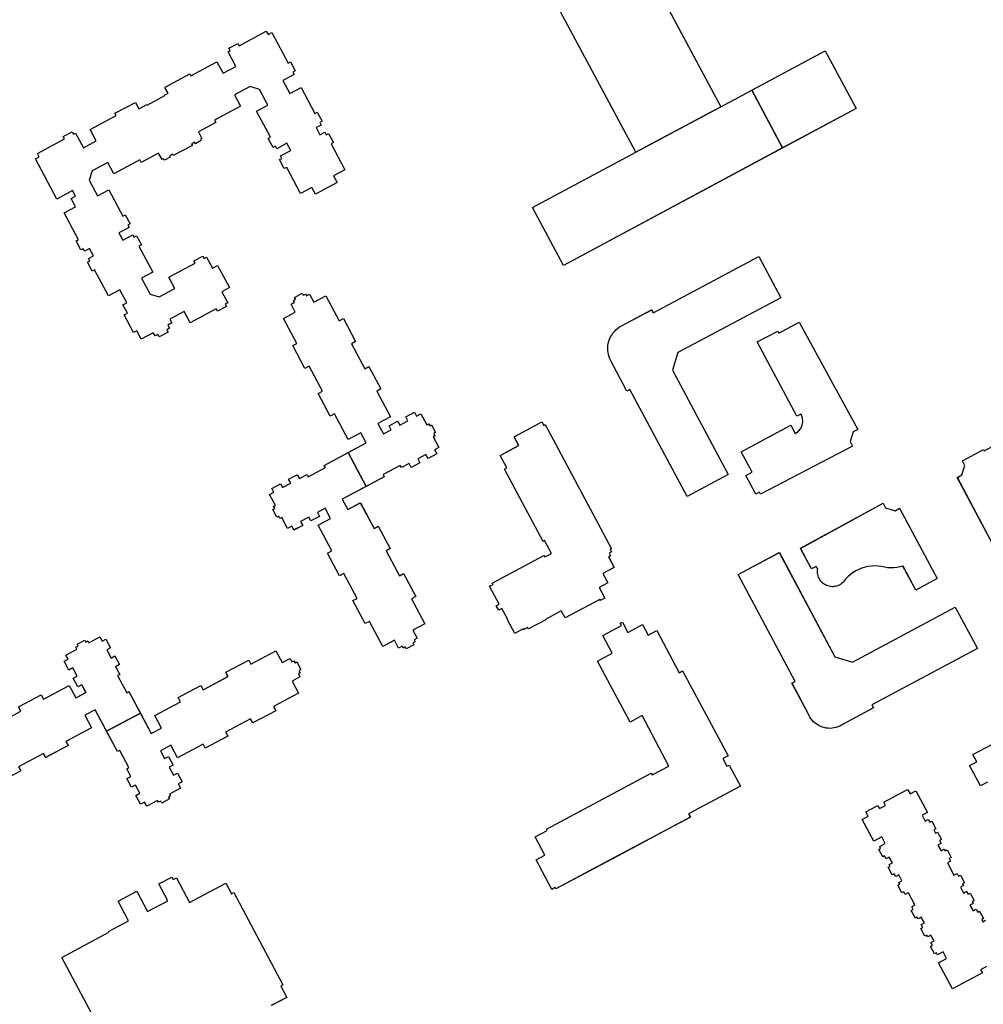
# Model space of a CAD drawing. Header units: inches. Extents: x 480978 to 483416, y 5454526 to 5457823.
# Tile 20 of 54: x 481545 to 481819, y 5456165 to 5456445. Entities that reach past the tile are written whole.
import ezdxf

# ---------------------------------------------------------------- set-up
doc = ezdxf.new("R2010")
doc.units = ezdxf.units.IN
doc.header["$MEASUREMENT"] = 0
for name, color, linetype in [('ubcv_building_records', 10, 'Continuous'), ('ubcv_buildings', 10, 'Continuous'), ('ubcv_subbuildings', 10, 'Continuous')]:
    doc.layers.add(name, color=color, linetype=linetype)

# ---------------------------------------------------------------- blocks, each defined once
blk = doc.blocks.new('ubcv_campus_buildings_ACAD_1_FMEBLOCK65')
at = {"layer": 'ubcv_buildings'}
for points in [[(-9.54, 182.24), (-8.33, 179.98), (-4.88, 181.82), (-1.07, 174.7), (0.12, 175.33), (3.6, 168.8), (2.41, 168.17), (6.2, 161.07), (7.39, 161.71), (10.82, 155.29), (9.62, 154.66), (13.52, 147.36), (9.95, 145.46), (11.51, 142.53), (13.71, 143.71), (13.11, 144.83), (15.57, 146.14), (16.17, 145.02), (18.49, 146.26), (17.89, 147.38), (20.37, 148.71), (20.97, 147.58), (22.18, 148.23), (23.83, 145.13), (24.37, 145.41), (24.69, 144.8), (25.22, 145.09), (26.39, 142.89), (25.86, 142.61), (26.19, 142), (25.66, 141.71), (27.31, 138.61), (26.1, 137.97), (26.7, 136.85), (24.22, 135.52), (23.62, 136.64), (21.3, 135.4), (21.9, 134.28), (19.44, 132.97), (18.84, 134.09), (16.64, 132.92), (16.31, 133.53), (11.42, 130.92), (11.75, 130.31), (-0.18, 123.94), (1.38, 121.01), (4.95, 122.92), (8.84, 115.62), (10.03, 116.26), (13.46, 109.85), (12.26, 109.21), (16.05, 102.11), (17.25, 102.75), (20.73, 96.22), (19.54, 95.58), (23.34, 88.46), (19.89, 86.62), (21.09, 84.36), (20.24, 83.9), (20.52, 83.37), (19.91, 83.04), (20.2, 82.51), (18, 81.34), (17.72, 81.87), (17.11, 81.55), (16.82, 82.08), (15.85, 81.56), (14.65, 83.82), (11.31, 82.04), (7.51, 89.16), (6.32, 88.53), (2.83, 95.06), (4.03, 95.69), (0.24, 102.79), (-0.96, 102.16), (-4.38, 108.57), (-3.19, 109.2), (-7.08, 116.5), (-3.51, 118.4), (-5.07, 121.33), (-7.27, 120.15), (-6.67, 119.03), (-9.13, 117.72), (-9.73, 118.84), (-12.05, 117.6), (-11.45, 116.48), (-13.94, 115.16), (-14.54, 116.28), (-15.74, 115.63), (-17.4, 118.73), (-17.93, 118.45), (-18.26, 119.06), (-18.79, 118.78), (-19.96, 120.97), (-19.43, 121.25), (-19.75, 121.86), (-19.22, 122.15), (-20.88, 125.25), (-19.67, 125.89), (-20.27, 127.01), (-17.78, 128.34), (-17.18, 127.22), (-14.87, 128.46), (-15.46, 129.58), (-13, 130.89), (-12.41, 129.77), (-10.21, 130.94), (-9.88, 130.33), (-4.99, 132.94), (-5.31, 133.55), (6.62, 139.92), (5.06, 142.85), (1.49, 140.94), (-2.4, 148.24), (-3.6, 147.6), (-7.02, 154.01), (-5.83, 154.65), (-9.62, 161.75), (-10.81, 161.11), (-14.29, 167.64), (-13.1, 168.28), (-16.9, 175.4), (-13.57, 177.18), (-14.78, 179.44), (-13.8, 179.96), (-14.09, 180.49), (-13.48, 180.82), (-13.76, 181.35), (-11.57, 182.52), (-11.28, 181.99), (-10.67, 182.32), (-10.39, 181.78)], [(56.65, 145.9), (57.17, 144.94), (57.57, 145.15), (76.43, 109.84), (76.05, 109.64), (76.44, 108.92), (75.76, 108.56), (76.16, 107.8), (75.64, 107.52), (77.24, 104.52), (74, 102.79), (75.42, 100.14), (72.95, 98.82), (74.57, 95.78), (73.4, 95.16), (73.31, 95.11), (73.15, 95.42), (63.23, 90.12), (62.16, 92.12), (57.66, 89.72), (57.71, 89.63), (52.78, 87), (52.56, 87.41), (51.45, 86.82), (51.34, 87.02), (48.91, 85.73), (46.83, 89.63), (46.92, 89.68), (45.26, 92.79), (44.35, 92.3), (43.66, 93.59), (44.46, 94.02), (41.73, 99.13), (42.73, 99.66), (42.52, 100.06), (57.21, 107.9), (57.44, 107.49), (59.33, 108.5), (57.39, 112.14), (56.96, 111.91), (45.99, 132.47), (46.64, 132.82), (44.75, 136.35), (50.02, 139.18), (48.69, 141.66), (55.94, 145.52)], [(85.31, 88.24), (86.9, 85.26), (89.34, 86.57), (95.71, 74.55), (96.65, 75.05), (109.67, 50.88), (108.17, 50.09), (109.32, 47.95), (109.9, 48.26), (113.13, 42.21), (98.39, 34.34), (98.89, 33.41), (79.81, 23.23), (60.62, 12.98), (60.42, 13.36), (59.47, 12.85), (54.97, 21.3), (57.5, 22.65), (54.75, 27.8), (58.16, 29.62), (57.94, 30.03), (87.76, 45.94), (88.03, 45.44), (92.79, 47.97), (85.2, 62.32), (81.73, 60.46), (72.45, 77.81), (76.68, 80.07), (73.99, 85.1), (79.31, 87.94), (78.95, 88.61), (79.56, 88.93), (81.11, 86.02), (85.3, 88.26)]]:
    blk.add_lwpolyline(points, close=True, dxfattribs=at)
for points in [[(-98.78, 59.82), (-91.68, 63.6), (-92.32, 64.8), (-85.9, 68.22), (-85.27, 67.03), (-77.97, 70.92), (-76.07, 67.35), (-73.14, 68.91), (-74.32, 71.11), (-75.44, 70.52), (-76.75, 72.98), (-75.63, 73.57), (-76.87, 75.89), (-77.99, 75.29), (-79.32, 77.78), (-78.19, 78.38), (-78.84, 79.58), (-75.74, 81.24), (-76.02, 81.77), (-75.41, 82.1), (-75.7, 82.63), (-73.5, 83.8), (-73.22, 83.27), (-72.61, 83.59), (-72.32, 83.06), (-69.22, 84.72), (-68.58, 83.51), (-67.46, 84.11), (-66.13, 81.62), (-67.25, 81.03), (-66.01, 78.71), (-64.89, 79.31), (-63.58, 76.85), (-64.7, 76.25), (-63.53, 74.05), (-64.14, 73.72), (-61.53, 68.83), (-60.92, 69.15), (-54.55, 57.22), (-51.63, 58.78), (-53.53, 62.35), (-46.23, 66.25), (-46.87, 67.44), (-40.46, 70.86), (-39.82, 69.67), (-32.72, 73.46), (-33.36, 74.65), (-26.83, 78.14), (-26.19, 76.94), (-19.07, 80.74), (-17.29, 77.41), (-15.03, 78.62), (-14.51, 77.65), (-13.98, 77.93), (-13.65, 77.32), (-13.12, 77.6), (-11.95, 75.41), (-12.48, 75.12), (-12.16, 74.51), (-12.69, 74.23), (-12.23, 73.38), (-14.49, 72.17), (-12.65, 68.72), (-19.77, 64.92), (-19.14, 63.72), (-25.67, 60.24), (-26.3, 61.43), (-33.4, 57.64), (-32.77, 56.45), (-39.18, 53.03), (-39.81, 54.22), (-47.11, 50.33), (-49.01, 53.89), (-51.94, 52.33), (-50.76, 50.13), (-49.64, 50.73), (-48.33, 48.27), (-49.45, 47.67), (-48.21, 45.35), (-47.09, 45.95), (-45.77, 43.47), (-46.89, 42.87), (-46.24, 41.66), (-49.34, 40.01), (-49.06, 39.48), (-49.67, 39.15), (-49.39, 38.62), (-51.58, 37.45), (-51.86, 37.98), (-52.47, 37.65), (-52.76, 38.18), (-55.86, 36.53), (-56.5, 37.74), (-57.62, 37.14), (-58.95, 39.62), (-57.83, 40.22), (-59.07, 42.54), (-60.19, 41.94), (-61.5, 44.4), (-60.38, 45), (-61.55, 47.2), (-60.94, 47.53), (-63.55, 52.42), (-64.17, 52.09), (-70.53, 64.02), (-73.46, 62.46), (-71.55, 58.89), (-78.85, 55), (-78.21, 53.81), (-84.62, 50.38), (-85.26, 51.58), (-92.36, 47.79), (-91.72, 46.6), (-98.25, 43.11)], [(-59.69, -44.68), (-80.06, -6.52), (-66.61, 0.66), (-66.75, 0.93), (-61.08, 3.96), (-64.02, 9.47), (-58.68, 12.32), (-55.62, 6.57), (-49.83, 9.62), (-52.4, 14.42), (-48.73, 16.38), (-48.34, 15.64), (-47.41, 16.13), (-43.69, 9.16), (-33.36, 14.67), (-31.74, 11.64), (-31.1, 11.98), (-17.07, -14.3), (-17.72, -14.64), (-16, -17.86), (-20.38, -20.2)]]:
    blk.add_lwpolyline(points, dxfattribs=at)
blk = doc.blocks.new('ubcv_campus_buildings_ACAD_1_FMEBLOCK105')
at = {"layer": 'ubcv_buildings'}
for points in [[(-141.29, 31.43), (-135.02, 19.69), (-164.28, 4.07), (-165.8, -0.92), (-149.96, -30.59), (-161.71, -36.86), (-177.95, -6.43), (-178.83, -6.91), (-183.42, 1.69), (-183.69, 2.27), (-183.91, 2.88), (-184.09, 3.5), (-184.2, 4.13), (-184.26, 4.78), (-184.27, 5.42), (-184.22, 6.06), (-184.11, 6.7), (-183.95, 7.32), (-183.74, 7.93), (-183.47, 8.52), (-183.15, 9.08), (-182.79, 9.61), (-182.38, 10.11), (-181.93, 10.57), (-181.45, 11), (-180.92, 11.37), (-180.37, 11.7), (-171.78, 16.29), (-171.3, 15.41)], [(-130.95, -18.97), (-130.01, -18.27), (-129.35, -17.49), (-128.93, -16.56), (-128.91, -16.51), (-128.76, -15.58), (-128.86, -14.49), (-128.87, -14.45), (-129.21, -13.51), (-129.22, -13.49), (-129.27, -13.52), (-129.32, -13.42), (-130.46, -14.04), (-141.74, 7.1), (-135.9, 10.22), (-135.57, 9.6), (-129.75, 12.71), (-113.13, -17.8), (-114.45, -18.5), (-115.27, -21.21), (-114.57, -22.53), (-140.76, -36.17), (-141.05, -35.62), (-142.13, -36.2), (-144.96, -30.89), (-143.2, -29.95), (-146.3, -24.14), (-132.2, -16.62)], [(-56.45, -20.22), (-57.75, -20.91), (-54.87, -26.3), (-56.17, -26.99), (-55.89, -27.52), (-68.66, -34.34), (-67.6, -36.31), (-71.53, -41.54), (-67.93, -48.28), (-74.09, -51.54), (-84.77, -31.45), (-83.44, -30.74), (-82.62, -28.04), (-83.33, -26.71), (-77.3, -23.5), (-77.1, -23.88), (-59.57, -14.38)], [(-90.48, -60.22), (-96.57, -63.57), (-100.23, -56.71), (-101.08, -56.94), (-101.95, -57.11), (-102.83, -57.2), (-103.72, -57.21), (-104.6, -57.16), (-105.48, -57.03), (-106.34, -56.83), (-107.28, -56.7), (-108.22, -56.64), (-109.17, -56.68), (-110.11, -56.79), (-111.03, -56.98), (-111.94, -57.26), (-112.82, -57.61), (-113.66, -58.04), (-114.47, -58.54), (-115.22, -59.11), (-115.93, -59.74), (-116.58, -60.43), (-117.16, -61.18), (-117.43, -61.44), (-117.72, -61.68), (-118.02, -61.9), (-118.35, -62.09), (-118.69, -62.24), (-119.05, -62.37), (-119.41, -62.46), (-119.78, -62.53), (-120.16, -62.55), (-120.53, -62.55), (-120.91, -62.51), (-121.28, -62.44), (-121.64, -62.34), (-121.99, -62.2), (-122.33, -62.04), (-122.65, -61.84), (-122.95, -61.62), (-123.24, -61.37), (-123.5, -61.1), (-123.73, -60.81), (-123.94, -60.49), (-124.12, -60.16), (-124.27, -59.82), (-124.39, -59.46), (-124.47, -59.09), (-124.53, -58.72), (-124.55, -58.35), (-124.53, -57.97), (-124.49, -57.6), (-124.93, -56.77), (-126.26, -57.49), (-129.38, -51.64), (-105.92, -38.77), (-105.21, -40.09), (-102.5, -40.91), (-101.18, -40.21)], [(-85.35, -68.42), (-79.05, -80.15), (-109.1, -96.19), (-108.63, -97.07), (-117.22, -101.66), (-117.71, -101.97), (-118.21, -102.23), (-118.74, -102.46), (-119.29, -102.63), (-119.85, -102.76), (-120.42, -102.84), (-120.99, -102.87), (-121.57, -102.85), (-122.14, -102.78), (-122.7, -102.66), (-123.25, -102.49), (-123.78, -102.28), (-124.29, -102.02), (-124.78, -101.72), (-125.24, -101.37), (-125.67, -100.99), (-126.06, -100.57), (-126.42, -100.12), (-126.74, -99.64), (-127.01, -99.14), (-127.24, -98.61), (-131.83, -90.02), (-130.94, -89.55), (-147.18, -59.12), (-135.44, -52.85), (-119.6, -82.52), (-114.62, -84.04)]]:
    blk.add_lwpolyline(points, close=True, dxfattribs=at)

msp = doc.modelspace()

# ---------------------------------------------------------------- linework, layer by layer
at = {"layer": 'ubcv_building_records'}
for points in [[(481744.54, 5456420.27), (481774.24, 5456436.15), (481783, 5456419.82), (481699.71, 5456375.12), (481690.86, 5456391.63), (481720.3, 5456407.33), (481685, 5456473.16), (481650.48, 5456454.76), (481643.82, 5456467.14), (481702.58, 5456498.65)], [(481617.71, 5456409.05), (481617.04, 5456408.7), (481615.68, 5456411.26), (481616.35, 5456411.61), (481612.38, 5456419.04), (481615.61, 5456420.76), (481613.23, 5456425.21), (481610.56, 5456426.02), (481606.11, 5456423.65), (481607.83, 5456420.42), (481600.4, 5456416.46), (481600.76, 5456415.79), (481595.8, 5456413.14), (481596.79, 5456411.28), (481596.36, 5456411.05), (481596.59, 5456410.62), (481594.94, 5456409.74), (481594.71, 5456410.17), (481593.84, 5456409.71), (481594.08, 5456409.27), (481588.65, 5456406.38), (481588.41, 5456406.81), (481587.55, 5456406.35), (481587.78, 5456405.91), (481586.13, 5456405.04), (481585.9, 5456405.47), (481585.47, 5456405.24), (481584.48, 5456407.1), (481579.52, 5456404.45), (481579.16, 5456405.12), (481571.73, 5456401.15), (481570.01, 5456404.37), (481565.56, 5456402), (481564.75, 5456399.33), (481567.12, 5456394.88), (481570.34, 5456396.6), (481574.3, 5456389.17), (481574.98, 5456389.53), (481576.34, 5456386.97), (481575.67, 5456386.61), (481576.06, 5456385.89), (481573.17, 5456384.35), (481574.25, 5456382.32), (481577.14, 5456383.86), (481577.52, 5456383.14), (481578.2, 5456383.5), (481579.56, 5456380.94), (481578.89, 5456380.58), (481582.85, 5456373.16), (481579.63, 5456371.44), (481582.04, 5456366.92), (481584.62, 5456366.14), (481589.13, 5456368.54), (481587.41, 5456371.77), (481594.84, 5456375.74), (481594.48, 5456376.41), (481597.04, 5456377.78), (481597.4, 5456377.1), (481598.12, 5456377.49), (481599.81, 5456374.33), (481601.28, 5456375.12), (481604.65, 5456368.81), (481602.46, 5456367.64), (481604.15, 5456364.48), (481603.43, 5456364.1), (481603.79, 5456363.42), (481601.23, 5456362.06), (481600.87, 5456362.73), (481593.44, 5456358.76), (481591.71, 5456361.99), (481587.67, 5456359.84), (481588.25, 5456358.76), (481587.08, 5456358.13), (481587.56, 5456357.23), (481586.79, 5456356.82), (481587.15, 5456356.15), (481584.59, 5456354.78), (481584.23, 5456355.45), (481583.46, 5456355.04), (481582.97, 5456355.94), (481579.55, 5456354.12), (481578.27, 5456356.52), (481577.33, 5456356.01), (481574.64, 5456361.06), (481575.58, 5456361.56), (481574.32, 5456363.92), (481575.4, 5456364.5), (481573.45, 5456368.14), (481570.23, 5456366.42), (481566.26, 5456373.84), (481565.59, 5456373.48), (481564.23, 5456376.04), (481564.9, 5456376.4), (481564.51, 5456377.12), (481565.91, 5456377.87), (481564.83, 5456379.9), (481563.43, 5456379.15), (481563.04, 5456379.88), (481562.37, 5456379.52), (481561.01, 5456382.08), (481561.68, 5456382.44), (481557.61, 5456390.05), (481560.83, 5456391.77), (481559.57, 5456394.14), (481560.83, 5456394.81), (481559.98, 5456396.4), (481555.5, 5456394), (481549.39, 5456405.46), (481550.46, 5456406.03), (481549.96, 5456406.97), (481557.7, 5456411.1), (481557.34, 5456411.77), (481559.9, 5456413.13), (481560.26, 5456412.46), (481560.84, 5456412.78), (481563.07, 5456408.61), (481566.71, 5456410.55), (481564.99, 5456413.78), (481572.42, 5456417.75), (481572.06, 5456418.42), (481577.89, 5456421.53), (481578.86, 5456419.71), (481581.1, 5456420.9), (481581.18, 5456420.75), (481586.29, 5456423.47), (481586.21, 5456423.63), (481587.15, 5456424.13), (481586.28, 5456425.76), (481586.37, 5456425.81), (481586.33, 5456425.88), (481593.37, 5456429.64), (481593.66, 5456429.08), (481601.09, 5456433.05), (481602.81, 5456429.82), (481606.45, 5456431.77), (481604.23, 5456435.93), (481604.82, 5456436.25), (481604.46, 5456436.92), (481607.02, 5456438.29), (481607.38, 5456437.61), (481615.12, 5456441.74), (481615.62, 5456440.8), (481616.69, 5456441.38), (481621.32, 5456432.7), (481621.99, 5456433.06), (481623.35, 5456430.5), (481622.68, 5456430.14), (481623.07, 5456429.42), (481619.85, 5456427.7), (481621.79, 5456424.06), (481625.01, 5456425.78), (481628.97, 5456418.35), (481629.65, 5456418.71), (481631.01, 5456416.15), (481630.34, 5456415.79), (481630.73, 5456415.07), (481629.33, 5456414.32), (481630.41, 5456412.3), (481631.81, 5456413.04), (481632.2, 5456412.32), (481632.87, 5456412.68), (481634.23, 5456410.12), (481633.56, 5456409.76), (481637.52, 5456402.33), (481634.3, 5456400.61), (481635.3, 5456398.73), (481629.13, 5456395.44), (481628.12, 5456397.32), (481624.9, 5456395.6), (481620.93, 5456403.02), (481620.26, 5456402.66), (481618.9, 5456405.22), (481619.57, 5456405.58), (481619.18, 5456406.3), (481622.07, 5456407.85), (481620.99, 5456409.87), (481618.1, 5456408.33)], [(481755.32, 5456377.65), (481761.59, 5456365.91), (481732.32, 5456350.29), (481730.8, 5456345.3), (481746.64, 5456315.63), (481734.9, 5456309.36), (481718.66, 5456339.79), (481717.78, 5456339.32), (481713.19, 5456347.91), (481712.91, 5456348.5), (481712.69, 5456349.1), (481712.52, 5456349.72), (481712.4, 5456350.36), (481712.34, 5456351), (481712.34, 5456351.64), (481712.39, 5456352.28), (481712.49, 5456352.92), (481712.65, 5456353.54), (481712.87, 5456354.15), (481713.13, 5456354.74), (481713.45, 5456355.3), (481713.81, 5456355.83), (481714.22, 5456356.33), (481714.67, 5456356.8), (481715.16, 5456357.22), (481715.68, 5456357.6), (481716.23, 5456357.93), (481724.83, 5456362.51), (481725.3, 5456361.63)], [(481627.41, 5456366.89), (481628.62, 5456364.63), (481632.07, 5456366.47), (481635.87, 5456359.35), (481637.06, 5456359.98), (481640.55, 5456353.45), (481639.36, 5456352.82), (481643.15, 5456345.72), (481644.34, 5456346.35), (481647.76, 5456339.94), (481646.57, 5456339.31), (481650.46, 5456332.01), (481646.89, 5456330.11), (481648.45, 5456327.18), (481650.65, 5456328.36), (481650.06, 5456329.48), (481652.52, 5456330.79), (481653.11, 5456329.67), (481655.43, 5456330.91), (481654.84, 5456332.03), (481657.32, 5456333.35), (481657.92, 5456332.23), (481659.13, 5456332.88), (481660.78, 5456329.78), (481661.31, 5456330.06), (481661.64, 5456329.45), (481662.17, 5456329.73), (481663.34, 5456327.54), (481662.81, 5456327.26), (481663.13, 5456326.65), (481662.6, 5456326.36), (481664.26, 5456323.26), (481663.05, 5456322.62), (481663.65, 5456321.5), (481661.16, 5456320.17), (481660.57, 5456321.29), (481658.25, 5456320.05), (481658.85, 5456318.93), (481656.39, 5456317.62), (481655.79, 5456318.74), (481653.59, 5456317.57), (481653.26, 5456318.18), (481648.37, 5456315.57), (481648.7, 5456314.96), (481636.77, 5456308.59), (481638.33, 5456305.66), (481641.89, 5456307.57), (481645.79, 5456300.27), (481646.98, 5456300.91), (481650.4, 5456294.5), (481649.21, 5456293.86), (481653, 5456286.76), (481654.19, 5456287.4), (481657.68, 5456280.87), (481656.48, 5456280.23), (481660.28, 5456273.11), (481656.83, 5456271.27), (481658.04, 5456269), (481657.19, 5456268.55), (481657.47, 5456268.02), (481656.86, 5456267.69), (481657.14, 5456267.16), (481654.95, 5456265.99), (481654.66, 5456266.52), (481654.05, 5456266.19), (481653.77, 5456266.73), (481652.8, 5456266.21), (481651.59, 5456268.47), (481648.26, 5456266.69), (481644.46, 5456273.81), (481643.26, 5456273.18), (481639.78, 5456279.71), (481640.97, 5456280.34), (481637.18, 5456287.44), (481635.99, 5456286.8), (481632.57, 5456293.22), (481633.76, 5456293.85), (481629.87, 5456301.15), (481633.43, 5456303.05), (481631.87, 5456305.98), (481629.67, 5456304.8), (481630.27, 5456303.68), (481627.81, 5456302.37), (481627.21, 5456303.49), (481624.89, 5456302.25), (481625.49, 5456301.13), (481623.01, 5456299.8), (481622.41, 5456300.93), (481621.2, 5456300.28), (481619.55, 5456303.38), (481619.02, 5456303.1), (481618.69, 5456303.71), (481618.16, 5456303.42), (481616.99, 5456305.62), (481617.52, 5456305.9), (481617.19, 5456306.51), (481617.72, 5456306.8), (481616.07, 5456309.9), (481617.28, 5456310.54), (481616.68, 5456311.66), (481619.16, 5456312.99), (481619.76, 5456311.87), (481622.08, 5456313.11), (481621.48, 5456314.23), (481623.94, 5456315.54), (481624.54, 5456314.42), (481626.74, 5456315.59), (481627.07, 5456314.98), (481631.96, 5456317.59), (481631.63, 5456318.2), (481643.56, 5456324.57), (481642, 5456327.5), (481638.43, 5456325.59), (481634.54, 5456332.89), (481633.35, 5456332.25), (481629.93, 5456338.66), (481631.12, 5456339.3), (481627.33, 5456346.4), (481626.14, 5456345.76), (481622.65, 5456352.29), (481623.84, 5456352.93), (481620.04, 5456360.05), (481623.38, 5456361.83), (481622.17, 5456364.09), (481623.14, 5456364.61), (481622.86, 5456365.14), (481623.47, 5456365.47), (481623.18, 5456366), (481625.38, 5456367.17), (481625.66, 5456366.64), (481626.27, 5456366.96), (481626.56, 5456366.43)], [(481765.66, 5456327.26), (481766.6, 5456327.95), (481767.25, 5456328.73), (481767.68, 5456329.66), (481767.69, 5456329.71), (481767.84, 5456330.64), (481767.75, 5456331.73), (481767.73, 5456331.78), (481767.4, 5456332.71), (481767.38, 5456332.73), (481767.34, 5456332.71), (481767.29, 5456332.8), (481766.14, 5456332.19), (481754.86, 5456353.32), (481760.71, 5456356.44), (481761.04, 5456355.83), (481766.85, 5456358.93), (481783.48, 5456328.43), (481782.15, 5456327.72), (481781.33, 5456325.01), (481782.04, 5456323.69), (481755.84, 5456310.05), (481755.55, 5456310.6), (481754.47, 5456310.02), (481751.64, 5456315.33), (481753.4, 5456316.27), (481750.3, 5456322.08), (481764.4, 5456329.61)], [(481693.59, 5456330.55), (481694.11, 5456329.59), (481694.52, 5456329.8), (481713.38, 5456294.49), (481713, 5456294.29), (481713.38, 5456293.57), (481712.7, 5456293.21), (481713.11, 5456292.45), (481712.58, 5456292.17), (481714.18, 5456289.17), (481710.95, 5456287.44), (481712.37, 5456284.79), (481709.9, 5456283.47), (481711.52, 5456280.43), (481710.35, 5456279.81), (481710.26, 5456279.76), (481710.09, 5456280.07), (481700.17, 5456274.77), (481699.11, 5456276.77), (481694.61, 5456274.37), (481694.66, 5456274.28), (481689.73, 5456271.65), (481689.51, 5456272.06), (481688.39, 5456271.47), (481688.28, 5456271.67), (481685.86, 5456270.38), (481683.78, 5456274.28), (481683.87, 5456274.33), (481682.21, 5456277.43), (481681.3, 5456276.95), (481680.6, 5456278.24), (481681.41, 5456278.67), (481678.68, 5456283.78), (481679.67, 5456284.31), (481679.46, 5456284.71), (481694.16, 5456292.55), (481694.38, 5456292.14), (481696.28, 5456293.15), (481694.34, 5456296.79), (481693.91, 5456296.56), (481682.94, 5456317.12), (481683.59, 5456317.47), (481681.69, 5456321), (481686.96, 5456323.83), (481685.64, 5456326.31), (481692.88, 5456330.17)], [(481840.15, 5456326), (481838.86, 5456325.31), (481841.73, 5456319.92), (481840.43, 5456319.23), (481840.72, 5456318.7), (481827.95, 5456311.88), (481829, 5456309.91), (481825.08, 5456304.68), (481828.68, 5456297.94), (481822.52, 5456294.68), (481811.84, 5456314.77), (481813.16, 5456315.48), (481813.98, 5456318.19), (481813.28, 5456319.51), (481819.3, 5456322.73), (481819.51, 5456322.34), (481837.03, 5456331.85)], [(481806.12, 5456286), (481800.04, 5456282.66), (481796.38, 5456289.51), (481795.52, 5456289.28), (481794.65, 5456289.12), (481793.77, 5456289.03), (481792.89, 5456289.01), (481792, 5456289.06), (481791.13, 5456289.19), (481790.27, 5456289.39), (481789.33, 5456289.53), (481788.38, 5456289.58), (481787.44, 5456289.55), (481786.5, 5456289.43), (481785.57, 5456289.24), (481784.66, 5456288.96), (481783.79, 5456288.61), (481782.94, 5456288.18), (481782.14, 5456287.68), (481781.38, 5456287.11), (481780.68, 5456286.48), (481780.03, 5456285.79), (481779.44, 5456285.05), (481779.18, 5456284.78), (481778.89, 5456284.54), (481778.58, 5456284.32), (481778.25, 5456284.14), (481777.91, 5456283.98), (481777.56, 5456283.85), (481777.19, 5456283.76), (481776.82, 5456283.7), (481776.45, 5456283.67), (481776.07, 5456283.67), (481775.7, 5456283.71), (481775.33, 5456283.78), (481774.96, 5456283.88), (481774.61, 5456284.02), (481774.28, 5456284.18), (481773.95, 5456284.38), (481773.65, 5456284.6), (481773.37, 5456284.85), (481773.11, 5456285.12), (481772.87, 5456285.41), (481772.66, 5456285.73), (481772.49, 5456286.06), (481772.34, 5456286.4), (481772.22, 5456286.76), (481772.13, 5456287.13), (481772.08, 5456287.5), (481772.06, 5456287.88), (481772.07, 5456288.25), (481772.12, 5456288.63), (481771.68, 5456289.45), (481770.34, 5456288.74), (481767.22, 5456294.59), (481790.69, 5456307.45), (481791.4, 5456306.13), (481794.1, 5456305.31), (481795.42, 5456306.01)], [(481811.26, 5456277.8), (481817.55, 5456266.07), (481787.51, 5456250.03), (481787.98, 5456249.15), (481779.38, 5456244.56), (481778.9, 5456244.25), (481778.39, 5456243.99), (481777.86, 5456243.76), (481777.31, 5456243.59), (481776.75, 5456243.46), (481776.19, 5456243.38), (481775.61, 5456243.35), (481775.04, 5456243.37), (481774.47, 5456243.44), (481773.91, 5456243.56), (481773.36, 5456243.73), (481772.82, 5456243.94), (481772.31, 5456244.2), (481771.82, 5456244.5), (481771.36, 5456244.85), (481770.94, 5456245.23), (481770.54, 5456245.65), (481770.19, 5456246.1), (481769.87, 5456246.58), (481769.6, 5456247.08), (481769.37, 5456247.61), (481764.78, 5456256.21), (481765.66, 5456256.68), (481749.42, 5456287.1), (481761.17, 5456293.37), (481777.01, 5456263.7), (481781.99, 5456262.18)], [(481722.25, 5456272.89), (481723.84, 5456269.91), (481726.29, 5456271.22), (481732.66, 5456259.2), (481733.59, 5456259.7), (481746.62, 5456235.53), (481745.12, 5456234.74), (481746.26, 5456232.6), (481746.85, 5456232.91), (481750.08, 5456226.86), (481735.34, 5456218.99), (481735.83, 5456218.06), (481716.76, 5456207.87), (481697.57, 5456197.63), (481697.37, 5456198.01), (481696.42, 5456197.5), (481691.91, 5456205.95), (481694.45, 5456207.3), (481691.7, 5456212.45), (481695.1, 5456214.27), (481694.89, 5456214.68), (481724.71, 5456230.59), (481724.98, 5456230.08), (481729.74, 5456232.62), (481722.15, 5456246.97), (481718.67, 5456245.11), (481709.4, 5456262.46), (481713.63, 5456264.72), (481710.94, 5456269.75), (481716.26, 5456272.59), (481715.9, 5456273.26), (481716.5, 5456273.58), (481718.06, 5456270.67), (481722.24, 5456272.91)]]:
    msp.add_lwpolyline(points, close=True, dxfattribs=at)
for points in [[(481538.17, 5456244.47), (481545.27, 5456248.25), (481544.63, 5456249.45), (481551.04, 5456252.87), (481551.68, 5456251.68), (481558.98, 5456255.57), (481560.88, 5456252), (481563.8, 5456253.56), (481562.63, 5456255.76), (481561.51, 5456255.17), (481560.19, 5456257.63), (481561.32, 5456258.22), (481560.08, 5456260.54), (481558.96, 5456259.94), (481557.63, 5456262.43), (481558.75, 5456263.03), (481558.11, 5456264.23), (481561.21, 5456265.89), (481560.92, 5456266.42), (481561.53, 5456266.75), (481561.25, 5456267.28), (481563.45, 5456268.45), (481563.73, 5456267.92), (481564.34, 5456268.24), (481564.62, 5456267.71), (481567.72, 5456269.37), (481568.37, 5456268.16), (481569.49, 5456268.76), (481570.82, 5456266.27), (481569.69, 5456265.68), (481570.93, 5456263.36), (481572.05, 5456263.95), (481573.37, 5456261.49), (481572.24, 5456260.9), (481573.42, 5456258.7), (481572.8, 5456258.37), (481575.41, 5456253.48), (481576.03, 5456253.8), (481582.4, 5456241.87), (481585.32, 5456243.43), (481583.42, 5456247), (481590.71, 5456250.9), (481590.07, 5456252.09), (481596.49, 5456255.51), (481597.12, 5456254.32), (481604.22, 5456258.11), (481603.59, 5456259.3), (481610.12, 5456262.79), (481610.75, 5456261.59), (481617.88, 5456265.39), (481619.65, 5456262.06), (481621.92, 5456263.27), (481622.44, 5456262.3), (481622.97, 5456262.58), (481623.29, 5456261.97), (481623.82, 5456262.25), (481625, 5456260.06), (481624.46, 5456259.77), (481624.79, 5456259.16), (481624.26, 5456258.88), (481624.71, 5456258.03), (481622.45, 5456256.82), (481624.29, 5456253.37), (481617.17, 5456249.57), (481617.81, 5456248.37), (481611.28, 5456244.89), (481610.64, 5456246.08), (481603.54, 5456242.29), (481604.18, 5456241.1), (481597.77, 5456237.67), (481597.13, 5456238.87), (481589.84, 5456234.97), (481587.93, 5456238.54), (481585.01, 5456236.98), (481586.18, 5456234.78), (481587.3, 5456235.38), (481588.62, 5456232.92), (481587.5, 5456232.32), (481588.73, 5456230), (481589.85, 5456230.6), (481591.18, 5456228.12), (481590.06, 5456227.52), (481590.7, 5456226.31), (481587.6, 5456224.66), (481587.89, 5456224.12), (481587.28, 5456223.8), (481587.56, 5456223.27), (481585.37, 5456222.1), (481585.08, 5456222.63), (481584.47, 5456222.3), (481584.19, 5456222.83), (481581.09, 5456221.18), (481580.44, 5456222.39), (481579.32, 5456221.79), (481578, 5456224.27), (481579.12, 5456224.87), (481577.88, 5456227.19), (481576.76, 5456226.59), (481575.45, 5456229.05), (481576.57, 5456229.65), (481575.39, 5456231.85), (481576.01, 5456232.18), (481573.4, 5456237.07), (481572.78, 5456236.74), (481566.41, 5456248.67), (481563.49, 5456247.11), (481565.39, 5456243.54), (481558.1, 5456239.65), (481558.74, 5456238.46), (481552.32, 5456235.03), (481551.69, 5456236.23), (481544.59, 5456232.44), (481545.22, 5456231.25), (481538.69, 5456227.76)], [(481820.45, 5456228.07), (481818.41, 5456226.98), (481815.33, 5456232.74), (481817.37, 5456233.83), (481816.29, 5456235.87), (481828.83, 5456242.56)], [(481820.11, 5456175.54), (481818.48, 5456174.67), (481818.96, 5456173.78), (481810.46, 5456169.24), (481806.5, 5456176.66), (481808.78, 5456177.88), (481807.77, 5456179.77), (481806.16, 5456178.91), (481805.88, 5456179.44), (481805.34, 5456179.15), (481804.19, 5456181.3), (481804.73, 5456181.59), (481804.3, 5456182.38), (481805.2, 5456182.86), (481804.31, 5456184.53), (481803.41, 5456184.05), (481803.16, 5456184.53), (481802.62, 5456184.25), (481801.46, 5456186.41), (481802, 5456186.7), (481801.58, 5456187.49), (481802.47, 5456187.97), (481801.58, 5456189.64), (481800.69, 5456189.16), (481800.42, 5456189.65), (481799.89, 5456189.37), (481798.74, 5456191.52), (481799.28, 5456191.8), (481798.85, 5456192.6), (481799.75, 5456193.08), (481797.92, 5456196.51), (481797.02, 5456196.03), (481796.6, 5456196.82), (481796.06, 5456196.54), (481794.91, 5456198.69), (481795.45, 5456198.98), (481795.18, 5456199.47), (481796.08, 5456199.95), (481795.19, 5456201.62), (481794.29, 5456201.14), (481793.87, 5456201.93), (481793.33, 5456201.65), (481792.18, 5456203.8), (481792.72, 5456204.08), (481792.46, 5456204.58), (481793.35, 5456205.06), (481792.46, 5456206.73), (481791.57, 5456206.25), (481791.14, 5456207.04), (481790.6, 5456206.76), (481789.46, 5456208.91), (481789.99, 5456209.19), (481789.73, 5456209.69), (481791.32, 5456210.59), (481790.32, 5456212.47), (481788.03, 5456211.25), (481784.74, 5456217.42), (481786.44, 5456218.33), (481785.77, 5456219.58), (481789.23, 5456221.42), (481789.7, 5456220.53), (481791.37, 5456221.42), (481790.89, 5456222.31), (481797.7, 5456225.94), (481798.37, 5456224.69), (481800.07, 5456225.6), (481803.36, 5456219.44), (481801.79, 5456218.6), (481802.68, 5456216.93), (481803.58, 5456217.41), (481804, 5456216.61), (481804.54, 5456216.9), (481805.69, 5456214.75), (481805.15, 5456214.46), (481805.63, 5456213.56), (481806.17, 5456213.85), (481807.31, 5456211.7), (481806.78, 5456211.41), (481807.2, 5456210.62), (481806.3, 5456210.14), (481807.19, 5456208.47), (481808.09, 5456208.95), (481808.34, 5456208.45), (481808.9, 5456208.73), (481810.04, 5456206.59), (481809.5, 5456206.3), (481809.93, 5456205.51), (481809.03, 5456205.03), (481810.86, 5456201.6), (481811.76, 5456202.08), (481812.18, 5456201.28), (481812.72, 5456201.57), (481813.87, 5456199.42), (481813.33, 5456199.13), (481813.59, 5456198.64), (481812.7, 5456198.16), (481813.59, 5456196.49), (481814.48, 5456196.97), (481814.91, 5456196.18), (481815.45, 5456196.46), (481816.59, 5456194.31), (481816.06, 5456194.02), (481816.32, 5456193.53), (481815.42, 5456193.05), (481816.31, 5456191.38), (481817.21, 5456191.86), (481817.64, 5456191.07), (481818.17, 5456191.35), (481819.32, 5456189.2), (481818.78, 5456188.92), (481819.09, 5456188.33), (481819.9, 5456188.76)], [(481577.25, 5456139.97), (481556.89, 5456178.13), (481570.34, 5456185.31), (481570.2, 5456185.58), (481575.87, 5456188.61), (481572.93, 5456194.12), (481578.26, 5456196.97), (481581.33, 5456191.22), (481587.12, 5456194.27), (481584.55, 5456199.07), (481588.21, 5456201.03), (481588.61, 5456200.29), (481589.54, 5456200.78), (481593.26, 5456193.81), (481603.58, 5456199.32), (481605.2, 5456196.29), (481605.85, 5456196.63), (481619.88, 5456170.35), (481619.23, 5456170.01), (481620.95, 5456166.79), (481616.56, 5456164.45)]]:
    msp.add_lwpolyline(points, dxfattribs=at)
at = {"layer": 'ubcv_buildings'}
for points in [[(481744.54, 5456420.27), (481774.24, 5456436.15), (481783, 5456419.82), (481699.71, 5456375.12), (481690.86, 5456391.63), (481720.3, 5456407.33), (481685, 5456473.16), (481650.48, 5456454.76), (481643.82, 5456467.14), (481702.58, 5456498.65)], [(481617.71, 5456409.05), (481617.04, 5456408.7), (481615.68, 5456411.26), (481616.35, 5456411.61), (481612.38, 5456419.04), (481615.61, 5456420.76), (481613.23, 5456425.21), (481610.56, 5456426.02), (481606.11, 5456423.65), (481607.83, 5456420.42), (481600.4, 5456416.46), (481600.76, 5456415.79), (481595.8, 5456413.14), (481596.79, 5456411.28), (481596.36, 5456411.05), (481596.59, 5456410.62), (481594.94, 5456409.74), (481594.71, 5456410.17), (481593.84, 5456409.71), (481594.08, 5456409.27), (481588.65, 5456406.38), (481588.41, 5456406.81), (481587.55, 5456406.35), (481587.78, 5456405.91), (481586.13, 5456405.04), (481585.9, 5456405.47), (481585.47, 5456405.24), (481584.48, 5456407.1), (481579.52, 5456404.45), (481579.16, 5456405.12), (481571.73, 5456401.15), (481570.01, 5456404.37), (481565.56, 5456402), (481564.75, 5456399.33), (481567.12, 5456394.88), (481570.34, 5456396.6), (481574.3, 5456389.17), (481574.98, 5456389.53), (481576.34, 5456386.97), (481575.67, 5456386.61), (481576.06, 5456385.89), (481573.17, 5456384.35), (481574.25, 5456382.32), (481577.14, 5456383.86), (481577.52, 5456383.14), (481578.2, 5456383.5), (481579.56, 5456380.94), (481578.89, 5456380.58), (481582.85, 5456373.16), (481579.63, 5456371.44), (481582.04, 5456366.92), (481584.62, 5456366.14), (481589.13, 5456368.54), (481587.41, 5456371.77), (481594.84, 5456375.74), (481594.48, 5456376.41), (481597.04, 5456377.78), (481597.4, 5456377.1), (481598.12, 5456377.49), (481599.81, 5456374.33), (481601.28, 5456375.12), (481604.65, 5456368.81), (481602.46, 5456367.64), (481604.15, 5456364.48), (481603.43, 5456364.1), (481603.79, 5456363.42), (481601.23, 5456362.06), (481600.87, 5456362.73), (481593.44, 5456358.76), (481591.71, 5456361.99), (481587.67, 5456359.84), (481588.25, 5456358.76), (481587.08, 5456358.13), (481587.56, 5456357.23), (481586.79, 5456356.82), (481587.15, 5456356.15), (481584.59, 5456354.78), (481584.23, 5456355.45), (481583.46, 5456355.04), (481582.97, 5456355.94), (481579.55, 5456354.12), (481578.27, 5456356.52), (481577.33, 5456356.01), (481574.64, 5456361.06), (481575.58, 5456361.56), (481574.32, 5456363.92), (481575.4, 5456364.5), (481573.45, 5456368.14), (481570.23, 5456366.42), (481566.26, 5456373.84), (481565.59, 5456373.48), (481564.23, 5456376.04), (481564.9, 5456376.4), (481564.51, 5456377.12), (481565.91, 5456377.87), (481564.83, 5456379.9), (481563.43, 5456379.15), (481563.04, 5456379.88), (481562.37, 5456379.52), (481561.01, 5456382.08), (481561.68, 5456382.44), (481557.61, 5456390.05), (481560.83, 5456391.77), (481559.57, 5456394.14), (481560.83, 5456394.81), (481559.98, 5456396.4), (481555.5, 5456394), (481549.39, 5456405.46), (481550.46, 5456406.03), (481549.96, 5456406.97), (481557.7, 5456411.1), (481557.34, 5456411.77), (481559.9, 5456413.13), (481560.26, 5456412.46), (481560.84, 5456412.78), (481563.07, 5456408.61), (481566.71, 5456410.55), (481564.99, 5456413.78), (481572.42, 5456417.75), (481572.06, 5456418.42), (481577.89, 5456421.53), (481578.86, 5456419.71), (481581.1, 5456420.9), (481581.18, 5456420.75), (481586.29, 5456423.47), (481586.21, 5456423.63), (481587.15, 5456424.13), (481586.28, 5456425.76), (481586.37, 5456425.81), (481586.33, 5456425.88), (481593.37, 5456429.64), (481593.66, 5456429.08), (481601.09, 5456433.05), (481602.81, 5456429.82), (481606.45, 5456431.77), (481604.23, 5456435.93), (481604.82, 5456436.25), (481604.46, 5456436.92), (481607.02, 5456438.29), (481607.38, 5456437.61), (481615.12, 5456441.74), (481615.62, 5456440.8), (481616.69, 5456441.38), (481621.32, 5456432.7), (481621.99, 5456433.06), (481623.35, 5456430.5), (481622.68, 5456430.14), (481623.07, 5456429.42), (481619.85, 5456427.7), (481621.79, 5456424.06), (481625.01, 5456425.78), (481628.97, 5456418.35), (481629.65, 5456418.71), (481631.01, 5456416.15), (481630.34, 5456415.79), (481630.73, 5456415.07), (481629.33, 5456414.32), (481630.41, 5456412.3), (481631.81, 5456413.04), (481632.2, 5456412.32), (481632.87, 5456412.68), (481634.23, 5456410.12), (481633.56, 5456409.76), (481637.52, 5456402.33), (481634.3, 5456400.61), (481635.3, 5456398.73), (481629.13, 5456395.44), (481628.12, 5456397.32), (481624.9, 5456395.6), (481620.93, 5456403.02), (481620.26, 5456402.66), (481618.9, 5456405.22), (481619.57, 5456405.58), (481619.18, 5456406.3), (481622.07, 5456407.85), (481620.99, 5456409.87), (481618.1, 5456408.33)]]:
    msp.add_lwpolyline(points, close=True, dxfattribs=at)
for points in [[(481820.45, 5456228.07), (481818.41, 5456226.98), (481815.33, 5456232.74), (481817.37, 5456233.83), (481816.29, 5456235.87), (481828.83, 5456242.56)], [(481820.11, 5456175.54), (481818.48, 5456174.67), (481818.96, 5456173.78), (481810.46, 5456169.24), (481806.5, 5456176.66), (481808.78, 5456177.88), (481807.77, 5456179.77), (481806.16, 5456178.91), (481805.88, 5456179.44), (481805.34, 5456179.15), (481804.19, 5456181.3), (481804.73, 5456181.59), (481804.3, 5456182.38), (481805.2, 5456182.86), (481804.31, 5456184.53), (481803.41, 5456184.05), (481803.16, 5456184.53), (481802.62, 5456184.25), (481801.46, 5456186.41), (481802, 5456186.7), (481801.58, 5456187.49), (481802.47, 5456187.97), (481801.58, 5456189.64), (481800.69, 5456189.16), (481800.42, 5456189.65), (481799.89, 5456189.37), (481798.74, 5456191.52), (481799.28, 5456191.8), (481798.85, 5456192.6), (481799.75, 5456193.08), (481797.92, 5456196.51), (481797.02, 5456196.03), (481796.6, 5456196.82), (481796.06, 5456196.54), (481794.91, 5456198.69), (481795.45, 5456198.98), (481795.18, 5456199.47), (481796.08, 5456199.95), (481795.19, 5456201.62), (481794.29, 5456201.14), (481793.87, 5456201.93), (481793.33, 5456201.65), (481792.18, 5456203.8), (481792.72, 5456204.08), (481792.46, 5456204.58), (481793.35, 5456205.06), (481792.46, 5456206.73), (481791.57, 5456206.25), (481791.14, 5456207.04), (481790.6, 5456206.76), (481789.46, 5456208.91), (481789.99, 5456209.19), (481789.73, 5456209.69), (481791.32, 5456210.59), (481790.32, 5456212.47), (481788.03, 5456211.25), (481784.74, 5456217.42), (481786.44, 5456218.33), (481785.77, 5456219.58), (481789.23, 5456221.42), (481789.7, 5456220.53), (481791.37, 5456221.42), (481790.89, 5456222.31), (481797.7, 5456225.94), (481798.37, 5456224.69), (481800.07, 5456225.6), (481803.36, 5456219.44), (481801.79, 5456218.6), (481802.68, 5456216.93), (481803.58, 5456217.41), (481804, 5456216.61), (481804.54, 5456216.9), (481805.69, 5456214.75), (481805.15, 5456214.46), (481805.63, 5456213.56), (481806.17, 5456213.85), (481807.31, 5456211.7), (481806.78, 5456211.41), (481807.2, 5456210.62), (481806.3, 5456210.14), (481807.19, 5456208.47), (481808.09, 5456208.95), (481808.34, 5456208.45), (481808.9, 5456208.73), (481810.04, 5456206.59), (481809.5, 5456206.3), (481809.93, 5456205.51), (481809.03, 5456205.03), (481810.86, 5456201.6), (481811.76, 5456202.08), (481812.18, 5456201.28), (481812.72, 5456201.57), (481813.87, 5456199.42), (481813.33, 5456199.13), (481813.59, 5456198.64), (481812.7, 5456198.16), (481813.59, 5456196.49), (481814.48, 5456196.97), (481814.91, 5456196.18), (481815.45, 5456196.46), (481816.59, 5456194.31), (481816.06, 5456194.02), (481816.32, 5456193.53), (481815.42, 5456193.05), (481816.31, 5456191.38), (481817.21, 5456191.86), (481817.64, 5456191.07), (481818.17, 5456191.35), (481819.32, 5456189.2), (481818.78, 5456188.92), (481819.09, 5456188.33), (481819.9, 5456188.76)]]:
    msp.add_lwpolyline(points, dxfattribs=at)
at = {"layer": 'ubcv_subbuildings'}
for points in [[(481744.54, 5456420.27), (481720.3, 5456407.33), (481685, 5456473.16), (481709.23, 5456486.23)], [(481753.36, 5456424.98), (481774.24, 5456436.15), (481783, 5456419.82), (481762.08, 5456408.59)], [(481744.54, 5456420.27), (481753.36, 5456424.98), (481762.08, 5456408.59), (481699.71, 5456375.12), (481690.86, 5456391.63), (481720.3, 5456407.33)], [(481755.32, 5456377.65), (481761.59, 5456365.91), (481732.32, 5456350.29), (481730.8, 5456345.3), (481746.64, 5456315.63), (481734.9, 5456309.36), (481718.66, 5456339.79), (481717.78, 5456339.32), (481713.19, 5456347.91), (481712.91, 5456348.5), (481712.69, 5456349.1), (481712.52, 5456349.72), (481712.4, 5456350.36), (481712.34, 5456351), (481712.34, 5456351.64), (481712.39, 5456352.28), (481712.49, 5456352.92), (481712.65, 5456353.54), (481712.87, 5456354.15), (481713.13, 5456354.74), (481713.45, 5456355.3), (481713.81, 5456355.83), (481714.22, 5456356.33), (481714.67, 5456356.8), (481715.16, 5456357.22), (481715.68, 5456357.6), (481716.23, 5456357.93), (481724.83, 5456362.51), (481725.3, 5456361.63)], [(481627.41, 5456366.89), (481628.62, 5456364.63), (481632.07, 5456366.47), (481635.87, 5456359.35), (481637.06, 5456359.98), (481640.55, 5456353.45), (481639.36, 5456352.82), (481643.15, 5456345.72), (481644.34, 5456346.35), (481647.76, 5456339.94), (481646.57, 5456339.31), (481650.46, 5456332.01), (481646.89, 5456330.11), (481648.45, 5456327.18), (481650.65, 5456328.36), (481650.06, 5456329.48), (481652.52, 5456330.79), (481653.11, 5456329.67), (481655.43, 5456330.91), (481654.84, 5456332.03), (481657.32, 5456333.35), (481657.92, 5456332.23), (481659.13, 5456332.88), (481660.78, 5456329.78), (481661.31, 5456330.06), (481661.64, 5456329.45), (481662.17, 5456329.73), (481663.34, 5456327.54), (481662.81, 5456327.26), (481663.13, 5456326.65), (481662.6, 5456326.36), (481664.26, 5456323.26), (481663.05, 5456322.62), (481663.65, 5456321.5), (481661.16, 5456320.17), (481660.57, 5456321.29), (481658.25, 5456320.05), (481658.85, 5456318.93), (481656.39, 5456317.62), (481655.79, 5456318.74), (481653.59, 5456317.57), (481653.26, 5456318.18), (481648.37, 5456315.57), (481648.7, 5456314.96), (481643.52, 5456312.2), (481638.47, 5456321.85), (481643.56, 5456324.57), (481642, 5456327.5), (481638.43, 5456325.59), (481634.54, 5456332.89), (481633.35, 5456332.25), (481629.93, 5456338.66), (481631.12, 5456339.3), (481627.33, 5456346.4), (481626.14, 5456345.76), (481622.65, 5456352.29), (481623.84, 5456352.93), (481620.04, 5456360.05), (481623.38, 5456361.83), (481622.17, 5456364.09), (481623.14, 5456364.61), (481622.86, 5456365.14), (481623.47, 5456365.47), (481623.18, 5456366), (481625.38, 5456367.17), (481625.66, 5456366.64), (481626.27, 5456366.96), (481626.56, 5456366.43)], [(481765.66, 5456327.26), (481766.6, 5456327.95), (481767.25, 5456328.73), (481767.68, 5456329.66), (481767.69, 5456329.71), (481767.84, 5456330.64), (481767.75, 5456331.73), (481767.73, 5456331.78), (481767.4, 5456332.71), (481767.38, 5456332.73), (481767.34, 5456332.71), (481767.29, 5456332.8), (481766.14, 5456332.19), (481754.86, 5456353.32), (481760.71, 5456356.44), (481761.04, 5456355.83), (481766.85, 5456358.93), (481783.48, 5456328.43), (481782.15, 5456327.72), (481781.33, 5456325.01), (481782.04, 5456323.69), (481755.84, 5456310.05), (481755.55, 5456310.6), (481754.47, 5456310.02), (481751.64, 5456315.33), (481753.4, 5456316.27), (481750.3, 5456322.08), (481764.4, 5456329.61)], [(481693.59, 5456330.55), (481694.11, 5456329.59), (481694.52, 5456329.8), (481713.38, 5456294.49), (481713, 5456294.29), (481713.38, 5456293.57), (481712.7, 5456293.21), (481713.11, 5456292.45), (481712.58, 5456292.17), (481714.18, 5456289.17), (481710.95, 5456287.44), (481712.37, 5456284.79), (481709.9, 5456283.47), (481711.52, 5456280.43), (481710.35, 5456279.81), (481710.26, 5456279.76), (481710.09, 5456280.07), (481700.17, 5456274.77), (481699.11, 5456276.77), (481694.61, 5456274.37), (481694.66, 5456274.28), (481689.73, 5456271.65), (481689.51, 5456272.06), (481688.39, 5456271.47), (481688.28, 5456271.67), (481685.86, 5456270.38), (481683.78, 5456274.28), (481683.87, 5456274.33), (481682.21, 5456277.43), (481681.3, 5456276.95), (481680.6, 5456278.24), (481681.41, 5456278.67), (481678.68, 5456283.78), (481679.67, 5456284.31), (481679.46, 5456284.71), (481694.16, 5456292.55), (481694.38, 5456292.14), (481696.28, 5456293.15), (481694.34, 5456296.79), (481693.91, 5456296.56), (481682.94, 5456317.12), (481683.59, 5456317.47), (481681.69, 5456321), (481686.96, 5456323.83), (481685.64, 5456326.31), (481692.88, 5456330.17)], [(481840.15, 5456326), (481838.86, 5456325.31), (481841.73, 5456319.92), (481840.43, 5456319.23), (481840.72, 5456318.7), (481827.95, 5456311.88), (481829, 5456309.91), (481825.08, 5456304.68), (481828.68, 5456297.94), (481822.52, 5456294.68), (481811.84, 5456314.77), (481813.16, 5456315.48), (481813.98, 5456318.19), (481813.28, 5456319.51), (481819.3, 5456322.73), (481819.51, 5456322.34), (481837.03, 5456331.85)], [(481643.52, 5456312.2), (481636.77, 5456308.59), (481638.33, 5456305.66), (481641.89, 5456307.57), (481645.79, 5456300.27), (481646.98, 5456300.91), (481650.4, 5456294.5), (481649.21, 5456293.86), (481653, 5456286.76), (481654.19, 5456287.4), (481657.68, 5456280.87), (481656.48, 5456280.23), (481660.28, 5456273.11), (481656.83, 5456271.27), (481658.04, 5456269), (481657.19, 5456268.55), (481657.47, 5456268.02), (481656.86, 5456267.69), (481657.14, 5456267.16), (481654.95, 5456265.99), (481654.66, 5456266.52), (481654.05, 5456266.19), (481653.77, 5456266.73), (481652.8, 5456266.21), (481651.59, 5456268.47), (481648.26, 5456266.69), (481644.46, 5456273.81), (481643.26, 5456273.18), (481639.78, 5456279.71), (481640.97, 5456280.34), (481637.18, 5456287.44), (481635.99, 5456286.8), (481632.57, 5456293.22), (481633.76, 5456293.85), (481629.87, 5456301.15), (481633.43, 5456303.05), (481631.87, 5456305.98), (481629.67, 5456304.8), (481630.27, 5456303.68), (481627.81, 5456302.37), (481627.21, 5456303.49), (481624.89, 5456302.25), (481625.49, 5456301.13), (481623.01, 5456299.8), (481622.41, 5456300.93), (481621.2, 5456300.28), (481619.55, 5456303.38), (481619.02, 5456303.1), (481618.69, 5456303.71), (481618.16, 5456303.42), (481616.99, 5456305.62), (481617.52, 5456305.9), (481617.19, 5456306.51), (481617.72, 5456306.8), (481616.07, 5456309.9), (481617.28, 5456310.54), (481616.68, 5456311.66), (481619.16, 5456312.99), (481619.76, 5456311.87), (481622.08, 5456313.11), (481621.48, 5456314.23), (481623.94, 5456315.54), (481624.54, 5456314.42), (481626.74, 5456315.59), (481627.07, 5456314.98), (481631.96, 5456317.59), (481631.63, 5456318.2), (481638.47, 5456321.85)], [(481806.12, 5456286), (481800.04, 5456282.66), (481796.38, 5456289.51), (481795.52, 5456289.28), (481794.65, 5456289.12), (481793.77, 5456289.03), (481792.89, 5456289.01), (481792, 5456289.06), (481791.13, 5456289.19), (481790.27, 5456289.39), (481789.33, 5456289.53), (481788.38, 5456289.58), (481787.44, 5456289.55), (481786.5, 5456289.43), (481785.57, 5456289.24), (481784.66, 5456288.96), (481783.79, 5456288.61), (481782.94, 5456288.18), (481782.14, 5456287.68), (481781.38, 5456287.11), (481780.68, 5456286.48), (481780.03, 5456285.79), (481779.44, 5456285.05), (481779.18, 5456284.78), (481778.89, 5456284.54), (481778.58, 5456284.32), (481778.25, 5456284.14), (481777.91, 5456283.98), (481777.56, 5456283.85), (481777.19, 5456283.76), (481776.82, 5456283.7), (481776.45, 5456283.67), (481776.07, 5456283.67), (481775.7, 5456283.71), (481775.33, 5456283.78), (481774.96, 5456283.88), (481774.61, 5456284.02), (481774.28, 5456284.18), (481773.95, 5456284.38), (481773.65, 5456284.6), (481773.37, 5456284.85), (481773.11, 5456285.12), (481772.87, 5456285.41), (481772.66, 5456285.73), (481772.49, 5456286.06), (481772.34, 5456286.4), (481772.22, 5456286.76), (481772.13, 5456287.13), (481772.08, 5456287.5), (481772.06, 5456287.88), (481772.07, 5456288.25), (481772.12, 5456288.63), (481771.68, 5456289.45), (481770.34, 5456288.74), (481767.22, 5456294.59), (481790.69, 5456307.45), (481791.4, 5456306.13), (481794.1, 5456305.31), (481795.42, 5456306.01)], [(481811.26, 5456277.8), (481817.55, 5456266.07), (481787.51, 5456250.03), (481787.98, 5456249.15), (481779.38, 5456244.56), (481778.9, 5456244.25), (481778.39, 5456243.99), (481777.86, 5456243.76), (481777.31, 5456243.59), (481776.75, 5456243.46), (481776.19, 5456243.38), (481775.61, 5456243.35), (481775.04, 5456243.37), (481774.47, 5456243.44), (481773.91, 5456243.56), (481773.36, 5456243.73), (481772.82, 5456243.94), (481772.31, 5456244.2), (481771.82, 5456244.5), (481771.36, 5456244.85), (481770.94, 5456245.23), (481770.54, 5456245.65), (481770.19, 5456246.1), (481769.87, 5456246.58), (481769.6, 5456247.08), (481769.37, 5456247.61), (481764.78, 5456256.21), (481765.66, 5456256.68), (481749.42, 5456287.1), (481761.17, 5456293.37), (481777.01, 5456263.7), (481781.99, 5456262.18)], [(481722.25, 5456272.89), (481723.84, 5456269.91), (481726.29, 5456271.22), (481732.66, 5456259.2), (481733.59, 5456259.7), (481746.62, 5456235.53), (481745.12, 5456234.74), (481746.26, 5456232.6), (481746.85, 5456232.91), (481750.08, 5456226.86), (481735.34, 5456218.99), (481735.83, 5456218.06), (481716.76, 5456207.87), (481697.57, 5456197.63), (481697.37, 5456198.01), (481696.42, 5456197.5), (481691.91, 5456205.95), (481694.45, 5456207.3), (481691.7, 5456212.45), (481695.1, 5456214.27), (481694.89, 5456214.68), (481724.71, 5456230.59), (481724.98, 5456230.08), (481729.74, 5456232.62), (481722.15, 5456246.97), (481718.67, 5456245.11), (481709.4, 5456262.46), (481713.63, 5456264.72), (481710.94, 5456269.75), (481716.26, 5456272.59), (481715.9, 5456273.26), (481716.5, 5456273.58), (481718.06, 5456270.67), (481722.24, 5456272.91)], [(481579.28, 5456247.71), (481582.4, 5456241.87), (481585.32, 5456243.43), (481583.42, 5456247), (481590.71, 5456250.9), (481590.07, 5456252.09), (481596.49, 5456255.51), (481597.12, 5456254.32), (481604.22, 5456258.11), (481603.59, 5456259.3), (481610.12, 5456262.79), (481610.75, 5456261.59), (481617.88, 5456265.39), (481619.65, 5456262.06), (481621.92, 5456263.27), (481622.44, 5456262.3), (481622.97, 5456262.58), (481623.29, 5456261.97), (481623.82, 5456262.25), (481625, 5456260.06), (481624.46, 5456259.77), (481624.79, 5456259.16), (481624.26, 5456258.88), (481624.71, 5456258.03), (481622.45, 5456256.82), (481624.29, 5456253.37), (481617.17, 5456249.57), (481617.81, 5456248.37), (481611.28, 5456244.89), (481610.64, 5456246.08), (481603.54, 5456242.29), (481604.18, 5456241.1), (481597.77, 5456237.67), (481597.13, 5456238.87), (481589.84, 5456234.97), (481587.93, 5456238.54), (481585.01, 5456236.98), (481586.18, 5456234.78), (481587.3, 5456235.38), (481588.62, 5456232.92), (481587.5, 5456232.32), (481588.73, 5456230), (481589.85, 5456230.6), (481591.18, 5456228.12), (481590.06, 5456227.52), (481590.7, 5456226.31), (481587.6, 5456224.66), (481587.89, 5456224.12), (481587.28, 5456223.8), (481587.56, 5456223.27), (481585.37, 5456222.1), (481585.08, 5456222.63), (481584.47, 5456222.3), (481584.19, 5456222.83), (481581.09, 5456221.18), (481580.44, 5456222.39), (481579.32, 5456221.79), (481578, 5456224.27), (481579.12, 5456224.87), (481577.88, 5456227.19), (481576.76, 5456226.59), (481575.45, 5456229.05), (481576.57, 5456229.65), (481575.39, 5456231.85), (481576.01, 5456232.18), (481573.4, 5456237.07), (481572.78, 5456236.74), (481569.68, 5456242.56)]]:
    msp.add_lwpolyline(points, close=True, dxfattribs=at)
for points in [[(481538.17, 5456244.47), (481545.27, 5456248.25), (481544.63, 5456249.45), (481551.04, 5456252.87), (481551.68, 5456251.68), (481558.98, 5456255.57), (481560.88, 5456252), (481563.8, 5456253.56), (481562.63, 5456255.76), (481561.51, 5456255.17), (481560.19, 5456257.63), (481561.32, 5456258.22), (481560.08, 5456260.54), (481558.96, 5456259.94), (481557.63, 5456262.43), (481558.75, 5456263.03), (481558.11, 5456264.23), (481561.21, 5456265.89), (481560.92, 5456266.42), (481561.53, 5456266.75), (481561.25, 5456267.28), (481563.45, 5456268.45), (481563.73, 5456267.92), (481564.34, 5456268.24), (481564.62, 5456267.71), (481567.72, 5456269.37), (481568.37, 5456268.16), (481569.49, 5456268.76), (481570.82, 5456266.27), (481569.69, 5456265.68), (481570.93, 5456263.36), (481572.05, 5456263.95), (481573.37, 5456261.49), (481572.24, 5456260.9), (481573.42, 5456258.7), (481572.8, 5456258.37), (481575.41, 5456253.48), (481576.03, 5456253.8), (481579.28, 5456247.71), (481569.68, 5456242.56), (481566.41, 5456248.67), (481563.49, 5456247.11), (481565.39, 5456243.54), (481558.1, 5456239.65), (481558.74, 5456238.46), (481552.32, 5456235.03), (481551.69, 5456236.23), (481544.59, 5456232.44), (481545.22, 5456231.25), (481538.69, 5456227.76)], [(481577.25, 5456139.97), (481556.89, 5456178.13), (481570.34, 5456185.31), (481570.2, 5456185.58), (481575.87, 5456188.61), (481572.93, 5456194.12), (481578.26, 5456196.97), (481581.33, 5456191.22), (481587.12, 5456194.27), (481584.55, 5456199.07), (481588.21, 5456201.03), (481588.61, 5456200.29), (481589.54, 5456200.78), (481593.26, 5456193.81), (481603.58, 5456199.32), (481605.2, 5456196.29), (481605.85, 5456196.63), (481619.88, 5456170.35), (481619.23, 5456170.01), (481620.95, 5456166.79), (481616.56, 5456164.45)]]:
    msp.add_lwpolyline(points, dxfattribs=at)

# ---------------------------------------------------------------- block references
at = {"layer": 'ubcv_buildings'}
for name, p in [('ubcv_campus_buildings_ACAD_1_FMEBLOCK105', (481896.6, 5456346.22)), ('ubcv_campus_buildings_ACAD_1_FMEBLOCK65', (481636.95, 5456184.65))]:
    msp.add_blockref(name, p, dxfattribs=at)

doc.saveas('drawing.dxf')
